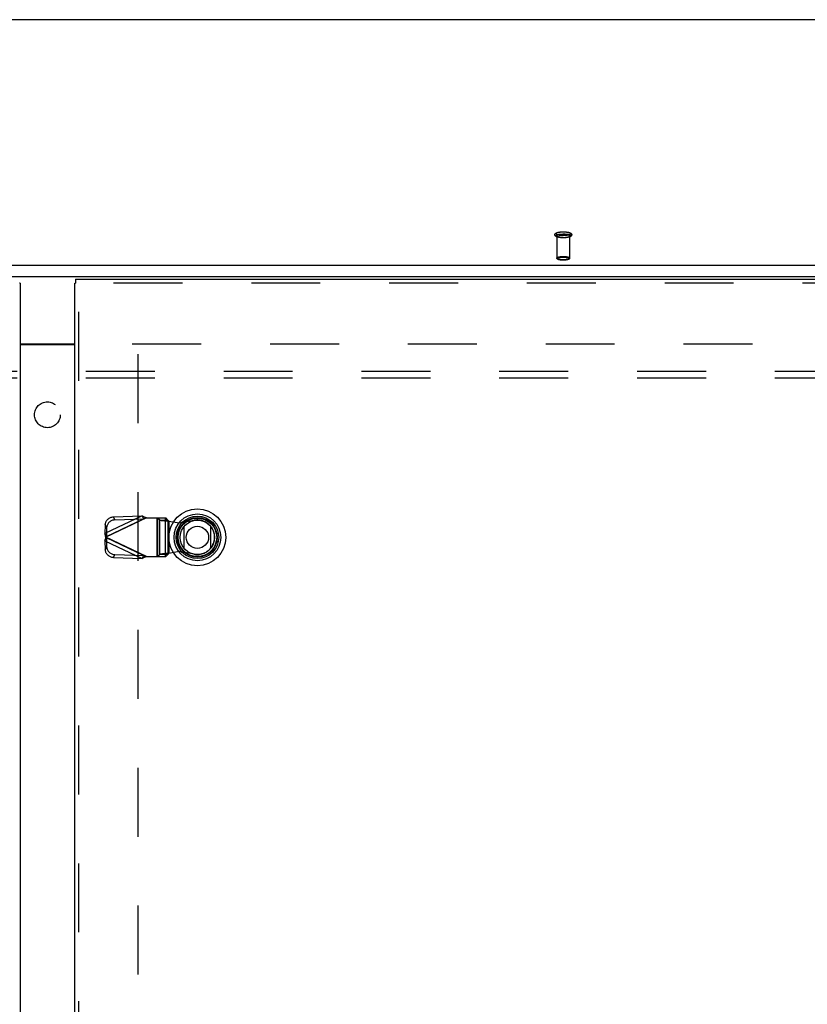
# Model space of a CAD drawing. Header units: inches. Extents: x 0 to 243, y 0 to 157.
# Tile 192 of 256: x 74 to 89, y 99 to 118. Entities that reach past the tile are written whole.
import ezdxf

# ---------------------------------------------------------------- set-up
doc = ezdxf.new("R2010")
doc.units = ezdxf.units.IN
doc.header["$LTSCALE"] = 13.357143
doc.header["$MEASUREMENT"] = 0
doc.linetypes.add('HIDDEN', pattern=[0.2, 0.1, -0.1])
doc.layers.get('0').update_dxf_attribs({"linetype": 'CONTINUOUS'})
for name, color, linetype in [('DEFAULT_2', 8, 'HIDDEN'), ('LEFTHAND_DOOR_ASSEMBLY', 7, 'CONTINUOUS'), ('RIGHTHAND_DOOR_ASSEMBLY', 7, 'CONTINUOUS'), ('SUBPANEL', 7, 'CONTINUOUS')]:
    doc.layers.add(name, color=color, linetype=linetype)

msp = doc.modelspace()

# ---------------------------------------------------------------- linework, layer by layer
at = {"color": 7, "linetype": 'Continuous'}
for p, q in [((102.278, 117.852), (46.598, 117.852)), ((46.173, 113.095), (102.704, 113.095)), ((46.188, 112.877), (102.688, 112.877)), ((73.907, 111.571), (74.97, 111.571))]:
    msp.add_line(p, q, dxfattribs=at)
at = {"color": 3, "linetype": 'Continuous'}
msp.add_line((73.907, 111.556), (74.97, 111.556), dxfattribs=at)
at = {"layer": 'DEFAULT_2', "color": 8, "linetype": 'HIDDEN'}
for p, q in [((84.314, 113.663), (84.314, 113.231)), ((84.562, 113.663), (84.562, 113.231)), ((76.084, 111.571), (102.688, 111.571)), ((76.188, 111.37), (76.188, 42.773))]:
    msp.add_line(p, q, dxfattribs=at)
for points in [[(84.438, 113.625), (84.427, 113.625), (84.415, 113.626), (84.404, 113.626), (84.392, 113.627), (84.381, 113.628), (84.37, 113.63), (84.36, 113.631), (84.35, 113.633), (84.34, 113.635), (84.33, 113.637), (84.321, 113.64), (84.313, 113.643), (84.306, 113.646), (84.3, 113.649), (84.295, 113.652), (84.291, 113.655), (84.287, 113.658), (84.283, 113.662), (84.28, 113.666), (84.278, 113.67), (84.276, 113.674), (84.275, 113.678), (84.275, 113.683), (84.275, 113.687), (84.276, 113.692), (84.277, 113.696), (84.28, 113.7), (84.282, 113.704), (84.286, 113.708), (84.29, 113.712), (84.294, 113.715), (84.3, 113.718), (84.306, 113.721), (84.313, 113.724), (84.321, 113.727), (84.33, 113.73), (84.34, 113.732), (84.349, 113.734), (84.36, 113.736), (84.37, 113.737), (84.381, 113.739), (84.392, 113.74), (84.404, 113.741), (84.415, 113.741), (84.427, 113.742), (84.438, 113.742)], [(84.438, 113.668), (84.428, 113.668), (84.417, 113.668), (84.407, 113.668), (84.397, 113.669), (84.387, 113.67), (84.377, 113.671), (84.368, 113.672), (84.359, 113.674), (84.35, 113.676), (84.342, 113.677), (84.334, 113.679), (84.328, 113.681), (84.321, 113.684), (84.316, 113.686), (84.311, 113.688), (84.306, 113.691), (84.303, 113.693), (84.3, 113.696), (84.298, 113.699), (84.297, 113.702), (84.296, 113.704), (84.297, 113.707), (84.298, 113.71), (84.3, 113.713), (84.303, 113.715), (84.306, 113.718), (84.311, 113.72), (84.316, 113.723), (84.321, 113.725), (84.328, 113.727), (84.334, 113.729), (84.342, 113.731), (84.35, 113.733), (84.359, 113.735), (84.368, 113.736), (84.377, 113.737), (84.387, 113.739), (84.397, 113.739), (84.407, 113.74), (84.417, 113.741), (84.428, 113.741), (84.438, 113.741)], [(84.438, 113.742), (84.45, 113.742), (84.462, 113.741), (84.473, 113.741), (84.485, 113.74), (84.496, 113.739), (84.507, 113.737), (84.517, 113.736), (84.527, 113.734), (84.537, 113.732), (84.547, 113.73), (84.556, 113.727), (84.564, 113.724), (84.571, 113.721), (84.577, 113.718), (84.582, 113.715), (84.586, 113.712), (84.59, 113.709), (84.594, 113.705), (84.597, 113.701), (84.599, 113.697), (84.6, 113.693), (84.602, 113.689), (84.602, 113.684), (84.602, 113.68), (84.601, 113.676), (84.599, 113.671), (84.597, 113.667), (84.595, 113.663), (84.591, 113.659), (84.587, 113.656), (84.583, 113.652), (84.577, 113.649), (84.571, 113.646), (84.564, 113.643), (84.556, 113.64), (84.547, 113.637), (84.537, 113.635), (84.528, 113.633), (84.517, 113.631), (84.507, 113.63), (84.496, 113.628), (84.485, 113.627), (84.473, 113.626), (84.462, 113.626), (84.45, 113.625), (84.438, 113.625)], [(84.438, 113.741), (84.449, 113.741), (84.459, 113.741), (84.47, 113.74), (84.48, 113.739), (84.49, 113.739), (84.5, 113.737), (84.509, 113.736), (84.518, 113.735), (84.527, 113.733), (84.535, 113.731), (84.542, 113.729), (84.549, 113.727), (84.556, 113.725), (84.561, 113.723), (84.566, 113.72), (84.571, 113.718), (84.574, 113.715), (84.577, 113.713), (84.579, 113.71), (84.58, 113.707), (84.58, 113.704), (84.58, 113.702), (84.579, 113.699), (84.577, 113.696), (84.574, 113.693), (84.571, 113.691), (84.566, 113.688), (84.561, 113.686), (84.556, 113.684), (84.549, 113.681), (84.542, 113.679), (84.535, 113.677), (84.527, 113.676), (84.518, 113.674), (84.509, 113.672), (84.5, 113.671), (84.49, 113.67), (84.48, 113.669), (84.47, 113.668), (84.459, 113.668), (84.449, 113.668), (84.438, 113.668)], [(84.438, 113.626), (84.428, 113.626), (84.417, 113.626), (84.407, 113.627), (84.397, 113.628), (84.387, 113.629), (84.377, 113.63), (84.368, 113.631), (84.359, 113.632), (84.35, 113.634), (84.342, 113.636), (84.334, 113.638), (84.328, 113.64), (84.321, 113.642), (84.316, 113.644), (84.311, 113.647), (84.306, 113.649), (84.303, 113.652), (84.3, 113.655), (84.298, 113.657), (84.297, 113.66), (84.296, 113.663), (84.297, 113.666), (84.298, 113.668), (84.3, 113.671), (84.303, 113.674), (84.306, 113.676), (84.311, 113.679), (84.316, 113.681), (84.321, 113.684), (84.328, 113.686), (84.334, 113.688), (84.342, 113.69), (84.35, 113.692), (84.359, 113.693), (84.368, 113.695), (84.377, 113.696), (84.387, 113.697), (84.397, 113.698), (84.407, 113.699), (84.417, 113.699), (84.428, 113.699), (84.438, 113.7)], [(84.314, 113.663), (84.315, 113.665), (84.316, 113.668), (84.318, 113.67), (84.321, 113.673), (84.324, 113.675), (84.328, 113.677), (84.333, 113.68), (84.338, 113.682), (84.344, 113.684), (84.351, 113.685), (84.358, 113.687), (84.366, 113.689), (84.374, 113.69), (84.382, 113.691), (84.391, 113.692), (84.4, 113.693), (84.41, 113.694), (84.419, 113.694), (84.429, 113.695), (84.438, 113.695)], [(84.438, 113.631), (84.429, 113.631), (84.419, 113.631), (84.41, 113.632), (84.4, 113.632), (84.391, 113.633), (84.382, 113.634), (84.374, 113.635), (84.366, 113.637), (84.358, 113.638), (84.351, 113.64), (84.344, 113.642), (84.338, 113.644), (84.333, 113.646), (84.328, 113.648), (84.324, 113.651), (84.321, 113.653), (84.318, 113.655), (84.316, 113.658), (84.315, 113.66), (84.314, 113.663)], [(84.438, 113.7), (84.449, 113.699), (84.459, 113.699), (84.47, 113.699), (84.48, 113.698), (84.49, 113.697), (84.5, 113.696), (84.509, 113.695), (84.518, 113.693), (84.527, 113.692), (84.535, 113.69), (84.542, 113.688), (84.549, 113.686), (84.556, 113.684), (84.561, 113.681), (84.566, 113.679), (84.571, 113.676), (84.574, 113.674), (84.577, 113.671), (84.579, 113.668), (84.58, 113.666), (84.58, 113.663), (84.58, 113.66), (84.579, 113.657), (84.577, 113.655), (84.574, 113.652), (84.571, 113.649), (84.566, 113.647), (84.561, 113.644), (84.556, 113.642), (84.549, 113.64), (84.542, 113.638), (84.535, 113.636), (84.527, 113.634), (84.518, 113.632), (84.509, 113.631), (84.5, 113.63), (84.49, 113.629), (84.48, 113.628), (84.47, 113.627), (84.459, 113.626), (84.449, 113.626), (84.438, 113.626)], [(84.562, 113.663), (84.562, 113.665), (84.561, 113.668), (84.559, 113.67), (84.556, 113.673), (84.553, 113.675), (84.549, 113.677), (84.544, 113.68), (84.539, 113.682), (84.533, 113.684), (84.526, 113.685), (84.519, 113.687), (84.511, 113.689), (84.503, 113.69), (84.495, 113.691), (84.486, 113.692), (84.477, 113.693), (84.467, 113.694), (84.458, 113.694), (84.448, 113.695), (84.438, 113.695)], [(84.438, 113.631), (84.448, 113.631), (84.458, 113.631), (84.467, 113.632), (84.477, 113.632), (84.486, 113.633), (84.495, 113.634), (84.503, 113.635), (84.511, 113.637), (84.519, 113.638), (84.526, 113.64), (84.533, 113.642), (84.539, 113.644), (84.544, 113.646), (84.549, 113.648), (84.553, 113.651), (84.556, 113.653), (84.559, 113.655), (84.561, 113.658), (84.562, 113.66), (84.562, 113.663)], [(84.314, 113.231), (84.315, 113.234), (84.316, 113.236), (84.318, 113.239), (84.321, 113.241), (84.324, 113.243), (84.328, 113.246), (84.333, 113.248), (84.339, 113.25), (84.345, 113.252), (84.352, 113.254), (84.359, 113.256), (84.367, 113.257), (84.375, 113.259), (84.384, 113.26), (84.393, 113.261), (84.402, 113.262), (84.411, 113.262), (84.421, 113.263), (84.43, 113.263), (84.438, 113.263)], [(84.438, 113.199), (84.43, 113.199), (84.421, 113.199), (84.411, 113.2), (84.402, 113.2), (84.393, 113.201), (84.384, 113.202), (84.375, 113.203), (84.367, 113.205), (84.359, 113.206), (84.352, 113.208), (84.345, 113.21), (84.339, 113.212), (84.333, 113.214), (84.328, 113.216), (84.324, 113.219), (84.321, 113.221), (84.318, 113.223), (84.316, 113.226), (84.315, 113.228), (84.314, 113.231)], [(84.438, 113.192), (84.429, 113.192), (84.42, 113.192), (84.411, 113.192), (84.403, 113.193), (84.394, 113.194), (84.386, 113.195), (84.377, 113.196), (84.37, 113.197), (84.362, 113.199), (84.355, 113.201), (84.348, 113.202), (84.342, 113.205), (84.336, 113.207), (84.332, 113.209), (84.327, 113.212), (84.324, 113.214), (84.321, 113.217), (84.319, 113.219), (84.317, 113.222), (84.316, 113.225), (84.315, 113.228), (84.314, 113.231)], [(84.438, 113.192), (84.43, 113.192), (84.422, 113.192), (84.413, 113.193), (84.405, 113.193), (84.397, 113.194), (84.388, 113.195), (84.38, 113.196), (84.373, 113.197), (84.365, 113.199), (84.359, 113.2), (84.352, 113.202), (84.347, 113.204), (84.342, 113.206), (84.337, 113.208), (84.333, 113.21), (84.33, 113.212), (84.328, 113.214), (84.326, 113.217), (84.325, 113.219), (84.324, 113.221), (84.325, 113.224), (84.326, 113.226), (84.328, 113.228), (84.33, 113.231), (84.333, 113.233), (84.337, 113.235), (84.342, 113.237), (84.347, 113.239), (84.352, 113.241), (84.359, 113.242), (84.365, 113.244), (84.373, 113.245), (84.38, 113.247), (84.388, 113.248), (84.396, 113.249), (84.405, 113.25), (84.413, 113.25), (84.422, 113.251), (84.43, 113.251), (84.438, 113.251)], [(84.438, 113.263), (84.447, 113.263), (84.456, 113.263), (84.466, 113.262), (84.475, 113.262), (84.484, 113.261), (84.493, 113.26), (84.502, 113.259), (84.51, 113.257), (84.518, 113.256), (84.525, 113.254), (84.532, 113.252), (84.538, 113.25), (84.544, 113.248), (84.549, 113.246), (84.553, 113.243), (84.556, 113.241), (84.559, 113.239), (84.561, 113.236), (84.562, 113.234), (84.562, 113.231)], [(84.438, 113.251), (84.447, 113.251), (84.455, 113.251), (84.463, 113.25), (84.472, 113.25), (84.48, 113.249), (84.489, 113.248), (84.497, 113.247), (84.504, 113.245), (84.512, 113.244), (84.518, 113.242), (84.524, 113.241), (84.53, 113.239), (84.535, 113.237), (84.54, 113.235), (84.544, 113.233), (84.547, 113.231), (84.549, 113.228), (84.551, 113.226), (84.552, 113.224), (84.552, 113.221), (84.552, 113.219), (84.551, 113.217), (84.549, 113.214), (84.547, 113.212), (84.544, 113.21), (84.54, 113.208), (84.535, 113.206), (84.53, 113.204), (84.525, 113.202), (84.518, 113.2), (84.512, 113.199), (84.504, 113.197), (84.497, 113.196), (84.489, 113.195), (84.48, 113.194), (84.472, 113.193), (84.463, 113.193), (84.455, 113.192), (84.447, 113.192), (84.438, 113.192)], [(84.562, 113.231), (84.562, 113.228), (84.561, 113.226), (84.559, 113.223), (84.556, 113.221), (84.553, 113.219), (84.549, 113.216), (84.544, 113.214), (84.538, 113.212), (84.532, 113.21), (84.525, 113.208), (84.518, 113.206), (84.51, 113.205), (84.502, 113.203), (84.493, 113.202), (84.484, 113.201), (84.475, 113.2), (84.466, 113.2), (84.456, 113.199), (84.447, 113.199), (84.438, 113.199)], [(84.562, 113.231), (84.562, 113.228), (84.561, 113.225), (84.56, 113.222), (84.558, 113.219), (84.556, 113.217), (84.553, 113.214), (84.549, 113.211), (84.545, 113.209), (84.54, 113.207), (84.535, 113.204), (84.528, 113.202), (84.522, 113.201), (84.515, 113.199), (84.507, 113.197), (84.499, 113.196), (84.491, 113.195), (84.483, 113.194), (84.474, 113.193), (84.466, 113.192), (84.457, 113.192), (84.448, 113.192), (84.438, 113.192)]]:
    msp.add_lwpolyline(points, dxfattribs=at)
at = {"layer": 'LEFTHAND_DOOR_ASSEMBLY', "color": 7, "linetype": 'Continuous'}
msp.add_line((73.907, 112.746), (73.894, 112.746), dxfattribs=at)
at = {"layer": 'LEFTHAND_DOOR_ASSEMBLY', "color": 3, "linetype": 'Continuous'}
msp.add_line((73.907, 112.746), (73.907, 41.396), dxfattribs=at)
at = {"layer": 'RIGHTHAND_DOOR_ASSEMBLY', "color": 7, "linetype": 'Continuous'}
for p, q in [((74.983, 112.821), (74.983, 112.746)), ((74.97, 112.746), (74.983, 112.746)), ((77.089, 107.606), (77.089, 108.037)), ((77.601, 108.037), (77.601, 107.606))]:
    msp.add_line(p, q, dxfattribs=at)
at = {"layer": 'RIGHTHAND_DOOR_ASSEMBLY', "color": 3, "linetype": 'Continuous'}
for p, q in [((74.983, 112.821), (103.77, 112.821)), ((74.97, 41.396), (74.97, 112.746))]:
    msp.add_line(p, q, dxfattribs=at)
at = {"layer": 'RIGHTHAND_DOOR_ASSEMBLY', "color": 8, "linetype": 'HIDDEN'}
for p, q in [((103.77, 112.746), (74.983, 112.746)), ((75.045, 41.396), (75.045, 112.746)), ((76.274, 108.235), (75.554, 107.893)), ((76.359, 108.197), (75.572, 107.823)), ((75.72, 108.217), (76.274, 108.235)), ((75.747, 108.161), (75.72, 108.217)), ((76.274, 108.235), (76.301, 108.179)), ((76.34, 108.191), (76.32, 108.185)), ((76.359, 108.197), (76.34, 108.191)), ((76.359, 108.197), (76.733, 108.197)), ((76.556, 108.197), (76.556, 107.449)), ((76.575, 108.197), (76.575, 107.449)), ((76.579, 108.197), (76.618, 108.156)), ((76.73, 107.449), (76.73, 108.197)), ((76.773, 108.156), (76.733, 108.197)), ((75.56, 108.065), (75.554, 107.893)), ((75.56, 108.065), (75.586, 108.009)), ((75.581, 107.836), (76.301, 108.179)), ((75.586, 108.009), (75.581, 107.836)), ((75.747, 108.161), (76.301, 108.179)), ((76.618, 107.491), (76.618, 108.156)), ((76.618, 108.156), (76.773, 108.156)), ((76.773, 108.156), (76.773, 107.491)), ((76.792, 108.137), (76.792, 107.51)), ((76.792, 108.137), (76.989, 108.099)), ((76.989, 108.099), (77.283, 108.153)), ((75.581, 107.836), (75.554, 107.893)), ((75.554, 107.754), (75.581, 107.81)), ((75.572, 107.823), (75.575, 107.819)), ((76.359, 107.449), (75.572, 107.823)), ((75.581, 107.81), (75.586, 107.638)), ((76.301, 107.468), (75.581, 107.81)), ((75.554, 107.754), (75.56, 107.581)), ((75.554, 107.754), (76.274, 107.411)), ((75.586, 107.638), (75.56, 107.581)), ((75.72, 107.43), (75.747, 107.486)), ((75.72, 107.43), (76.274, 107.411)), ((75.747, 107.486), (76.301, 107.468)), ((76.301, 107.468), (76.274, 107.411)), ((76.359, 107.449), (76.733, 107.449)), ((76.618, 107.491), (76.579, 107.449)), ((76.773, 107.491), (76.618, 107.491)), ((76.733, 107.449), (76.773, 107.491)), ((76.792, 107.51), (76.757, 107.507)), ((76.989, 107.548), (76.792, 107.51)), ((77.283, 107.494), (76.989, 107.548))]:
    msp.add_line(p, q, dxfattribs=at)
for points in [[(75.56, 108.065), (75.561, 108.08), (75.563, 108.094), (75.568, 108.108), (75.573, 108.122), (75.58, 108.135), (75.588, 108.148), (75.598, 108.16), (75.609, 108.171), (75.62, 108.181), (75.633, 108.19), (75.646, 108.198), (75.66, 108.204), (75.674, 108.209), (75.689, 108.213), (75.704, 108.216), (75.72, 108.217)], [(76.274, 108.235), (76.288, 108.23), (76.302, 108.223), (76.316, 108.217), (76.33, 108.211), (76.345, 108.204), (76.359, 108.197)], [(76.32, 108.185), (76.311, 108.182), (76.301, 108.179)], [(75.747, 108.161), (75.731, 108.159), (75.716, 108.157), (75.701, 108.153), (75.687, 108.147), (75.673, 108.141), (75.66, 108.133), (75.647, 108.124), (75.635, 108.114), (75.625, 108.103), (75.615, 108.091), (75.607, 108.079), (75.6, 108.065), (75.595, 108.052), (75.59, 108.037), (75.588, 108.023), (75.586, 108.009)], [(76.618, 108.156), (76.622, 108.154), (76.628, 108.153), (76.635, 108.152), (76.644, 108.15), (76.654, 108.149), (76.666, 108.148), (76.679, 108.146), (76.693, 108.145), (76.708, 108.144), (76.724, 108.142), (76.74, 108.141), (76.757, 108.14), (76.792, 108.137)], [(76.773, 108.156), (76.774, 108.153), (76.775, 108.151), (76.777, 108.149), (76.779, 108.146), (76.782, 108.144), (76.785, 108.142), (76.789, 108.139), (76.792, 108.137)], [(75.572, 107.823), (75.565, 107.847), (75.562, 107.859), (75.559, 107.871), (75.556, 107.882), (75.554, 107.893)], [(75.562, 107.788), (75.568, 107.812), (75.572, 107.823)], [(75.581, 107.836), (75.579, 107.834), (75.578, 107.832), (75.576, 107.83), (75.575, 107.828), (75.572, 107.823)], [(75.575, 107.819), (75.576, 107.817), (75.578, 107.815), (75.579, 107.813), (75.581, 107.81)], [(75.554, 107.754), (75.556, 107.765), (75.559, 107.776), (75.562, 107.788)], [(75.586, 107.638), (75.588, 107.624), (75.59, 107.609), (75.595, 107.595), (75.6, 107.582), (75.607, 107.568), (75.615, 107.556), (75.625, 107.544), (75.635, 107.533), (75.647, 107.523), (75.66, 107.514), (75.673, 107.506), (75.687, 107.499), (75.701, 107.494), (75.716, 107.49), (75.731, 107.488), (75.747, 107.486)], [(75.72, 107.43), (75.704, 107.431), (75.689, 107.433), (75.674, 107.437), (75.66, 107.443), (75.646, 107.449), (75.633, 107.457), (75.62, 107.466), (75.609, 107.476), (75.598, 107.487), (75.588, 107.499), (75.58, 107.512), (75.573, 107.525), (75.568, 107.539), (75.563, 107.553), (75.561, 107.567), (75.56, 107.581)], [(76.359, 107.449), (76.345, 107.443), (76.33, 107.436), (76.316, 107.43), (76.302, 107.423), (76.288, 107.417), (76.274, 107.411)], [(76.301, 107.468), (76.311, 107.465), (76.32, 107.462), (76.33, 107.459), (76.359, 107.449)], [(76.757, 107.507), (76.74, 107.506), (76.724, 107.505), (76.708, 107.503), (76.693, 107.502), (76.679, 107.501), (76.666, 107.499), (76.654, 107.498), (76.644, 107.497), (76.635, 107.495), (76.628, 107.494), (76.622, 107.493), (76.618, 107.491)], [(76.773, 107.491), (76.774, 107.494), (76.775, 107.496), (76.777, 107.498), (76.779, 107.501), (76.782, 107.503), (76.785, 107.505), (76.789, 107.508), (76.792, 107.51)]]:
    msp.add_lwpolyline(points, dxfattribs=at)
at = {"layer": 'RIGHTHAND_DOOR_ASSEMBLY', "color": 7, "linetype": 'Continuous'}
for radius in [0.551, 0.453, 0.413, 0.384, 0.374, 0.335, 0.217]:
    msp.add_circle((77.345, 107.821), radius, dxfattribs=at)
at = {"layer": 'RIGHTHAND_DOOR_ASSEMBLY', "color": 8, "linetype": 'HIDDEN'}
msp.add_arc((77.343, 107.823), 0.335, 259.673, 100.327, dxfattribs=at)
at = {"layer": 'SUBPANEL', "color": 8, "linetype": 'HIDDEN'}
for p, q in [((48.47, 111.04), (100.407, 111.04)), ((48.47, 110.915), (100.407, 110.915))]:
    msp.add_line(p, q, dxfattribs=at)
msp.add_circle((74.438, 110.196), 0.25, dxfattribs=at)

doc.saveas('drawing.dxf')
